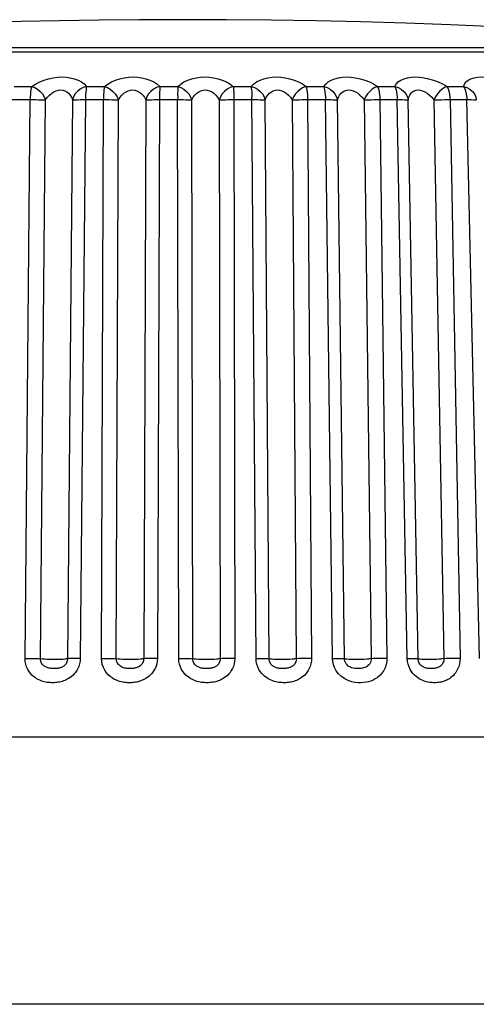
# Model space of a CAD drawing. Header units: millimetres. Extents: x -71 to 747, y -184 to 606.
# Tile 82 of 97: x 274 to 279, y 595 to 606. Entities that reach past the tile are written whole.
import ezdxf

# ---------------------------------------------------------------- set-up
doc = ezdxf.new("R2010")
doc.units = ezdxf.units.MM
doc.header["$LTSCALE"] = 30.734
doc.layers.get('0').update_dxf_attribs({"linetype": 'CONTINUOUS'})

msp = doc.modelspace()

# ---------------------------------------------------------------- linework, layer by layer
at = {"color": 7}
for p, q in [((268.663, 605.447), (283.082, 605.447)), ((278.746, 605.493), (275.319, 605.493)), ((274.001, 605.059), (274.198, 605.059)), ((274.812, 605.059), (275.012, 605.059)), ((275.634, 605.059), (275.836, 605.059)), ((276.459, 605.059), (276.66, 605.059)), ((277.277, 605.059), (277.475, 605.059)), ((278.08, 605.059), (278.273, 605.059)), ((278.859, 605.059), (279.045, 605.059)), ((273.95, 604.912), (274.179, 604.912)), ((274.122, 598.638), (274.179, 604.912)), ((274.295, 598.633), (274.353, 604.908)), ((274.656, 604.908), (274.599, 598.633)), ((274.8, 604.912), (274.742, 598.638)), ((274.769, 604.912), (275.002, 604.912)), ((274.98, 598.638), (275.002, 604.912)), ((275.146, 598.633), (275.169, 604.908)), ((275.477, 604.908), (275.454, 598.633)), ((275.6, 604.912), (275.835, 604.912)), ((275.847, 598.638), (275.835, 604.912)), ((276.005, 598.633), (275.993, 604.908)), ((276.301, 604.908), (276.313, 598.633)), ((276.434, 604.912), (276.669, 604.912)), ((276.466, 604.912), (276.477, 598.638)), ((276.715, 598.638), (276.669, 604.942)), ((276.862, 598.633), (276.816, 604.908)), ((277.122, 604.908), (277.167, 598.633)), ((277.261, 604.912), (277.494, 604.912)), ((277.293, 604.912), (277.339, 598.638)), ((277.573, 598.638), (277.494, 604.912)), ((277.709, 598.633), (277.629, 604.908)), ((277.928, 604.908), (278.008, 598.633)), ((278.074, 604.912), (278.301, 604.912)), ((278.106, 604.912), (278.185, 598.638)), ((278.413, 598.638), (278.301, 604.912)), ((278.535, 598.633), (278.423, 604.908)), ((278.712, 604.908), (278.825, 598.633)), ((278.863, 604.912), (279.081, 604.912)), ((278.893, 604.912), (279.006, 598.638)), ((279.225, 598.638), (279.081, 604.912)), ((295.071, 597.753), (208.674, 597.753)), ((295.229, 594.753), (208.516, 594.753))]:
    msp.add_line(p, q, dxfattribs=at)
for points in [[(275.872, 605.809), (275.403, 605.808), (274.949, 605.804), (274.508, 605.798), (274.079, 605.789), (273.657, 605.778), (273.241, 605.766), (272.828, 605.751), (272.418, 605.734), (272.009, 605.715), (271.601, 605.694), (271.196, 605.671), (270.79, 605.646), (270.385, 605.619), (269.977, 605.589), (269.566, 605.557), (269.147, 605.522), (268.807, 605.493)], [(282.938, 605.493), (282.569, 605.525), (282.024, 605.57), (281.487, 605.61), (280.958, 605.645), (280.436, 605.677), (279.919, 605.706), (279.408, 605.73), (278.9, 605.751), (278.396, 605.769), (277.893, 605.784), (277.389, 605.795), (276.884, 605.803), (276.378, 605.808), (275.872, 605.809)], [(275.319, 605.493), (274.929, 605.493), (274.564, 605.493), (274.224, 605.493), (273.907, 605.493), (273.612, 605.493), (273.34, 605.493), (273.087, 605.493), (272.859, 605.493), (272.635, 605.493), (272.174, 605.493)], [(282.938, 605.493), (282.901, 605.493), (282.819, 605.493), (282.692, 605.493), (282.521, 605.493), (282.307, 605.493), (282.051, 605.493), (281.754, 605.493), (281.42, 605.493), (281.049, 605.493), (280.644, 605.493), (280.209, 605.493), (279.745, 605.493), (279.257, 605.493), (278.746, 605.493)], [(274.198, 605.059), (274.24, 605.087), (274.286, 605.112), (274.335, 605.132), (274.386, 605.147), (274.437, 605.158), (274.487, 605.164), (274.536, 605.166), (274.583, 605.164), (274.63, 605.158), (274.674, 605.147), (274.717, 605.132), (274.755, 605.112), (274.786, 605.088), (274.812, 605.059)], [(275.012, 605.059), (275.05, 605.087), (275.092, 605.112), (275.138, 605.131), (275.186, 605.147), (275.236, 605.158), (275.286, 605.164), (275.335, 605.166), (275.383, 605.164), (275.432, 605.158), (275.479, 605.147), (275.524, 605.132), (275.566, 605.112), (275.603, 605.088), (275.634, 605.059)], [(275.836, 605.059), (275.869, 605.087), (275.906, 605.112), (275.949, 605.132), (275.995, 605.147), (276.043, 605.158), (276.092, 605.164), (276.141, 605.166), (276.189, 605.164), (276.239, 605.158), (276.288, 605.147), (276.336, 605.132), (276.382, 605.112), (276.422, 605.088), (276.459, 605.059)], [(276.66, 605.059), (276.688, 605.087), (276.72, 605.112), (276.76, 605.132), (276.803, 605.147), (276.848, 605.158), (276.895, 605.164), (276.943, 605.166), (276.992, 605.164), (277.042, 605.158), (277.093, 605.147), (277.143, 605.132), (277.192, 605.112), (277.236, 605.088), (277.277, 605.059)], [(277.475, 605.059), (277.497, 605.087), (277.525, 605.112), (277.56, 605.131), (277.599, 605.147), (277.642, 605.158), (277.687, 605.164), (277.733, 605.166), (277.781, 605.164), (277.832, 605.158), (277.883, 605.147), (277.936, 605.132), (277.987, 605.112), (278.035, 605.088), (278.08, 605.059)], [(278.273, 605.059), (278.289, 605.087), (278.312, 605.112), (278.342, 605.132), (278.378, 605.147), (278.417, 605.158), (278.46, 605.164), (278.504, 605.166), (278.551, 605.164), (278.601, 605.158), (278.653, 605.147), (278.706, 605.132), (278.759, 605.112), (278.81, 605.088), (278.859, 605.059)], [(279.045, 605.059), (279.055, 605.087), (279.072, 605.112), (279.097, 605.132), (279.128, 605.147), (279.164, 605.158), (279.204, 605.164), (279.246, 605.166), (279.291, 605.164), (279.34, 605.158), (279.391, 605.147), (279.445, 605.132), (279.5, 605.112), (279.553, 605.088), (279.605, 605.059)], [(274.198, 605.059), (274.192, 605.042), (274.188, 605.021), (274.184, 604.997), (274.181, 604.97), (274.18, 604.942), (274.179, 604.912)], [(274.198, 605.059), (274.23, 605.047), (274.261, 605.028), (274.29, 605.004), (274.316, 604.975), (274.337, 604.942), (274.353, 604.908)], [(274.353, 604.908), (274.373, 604.938), (274.396, 604.963), (274.421, 604.984), (274.446, 605), (274.471, 605.011), (274.496, 605.017), (274.52, 605.02), (274.544, 605.017), (274.567, 605.011), (274.589, 605), (274.609, 604.984), (274.628, 604.963), (274.644, 604.938), (274.656, 604.908)], [(274.812, 605.059), (274.775, 605.047), (274.741, 605.028), (274.711, 605.004), (274.686, 604.975), (274.667, 604.942), (274.656, 604.908)], [(274.812, 605.059), (274.809, 605.042), (274.806, 605.021), (274.803, 604.997), (274.801, 604.97), (274.8, 604.942), (274.8, 604.912)], [(275.012, 605.059), (275.009, 605.042), (275.007, 605.021), (275.005, 604.997), (275.004, 604.97), (275.003, 604.942), (275.002, 604.912)], [(275.012, 605.059), (275.046, 605.047), (275.078, 605.028), (275.108, 605.004), (275.134, 604.975), (275.155, 604.942), (275.169, 604.908)], [(275.169, 604.908), (275.188, 604.938), (275.209, 604.963), (275.232, 604.984), (275.256, 605), (275.28, 605.011), (275.305, 605.017), (275.329, 605.02), (275.353, 605.018), (275.377, 605.011), (275.4, 605), (275.423, 604.984), (275.443, 604.963), (275.462, 604.938), (275.477, 604.908)], [(275.634, 605.059), (275.598, 605.047), (275.565, 605.028), (275.534, 605.004), (275.509, 604.975), (275.489, 604.942), (275.477, 604.908)], [(275.634, 605.059), (275.633, 605.042), (275.633, 605.021), (275.632, 604.997), (275.632, 604.97), (275.631, 604.942), (275.608, 598.638)], [(275.836, 605.021), (275.835, 604.97), (275.836, 604.942), (275.835, 604.912)], [(275.836, 605.059), (275.836, 605.042), (275.836, 605.021)], [(275.836, 605.059), (275.871, 605.047), (275.905, 605.028), (275.935, 605.004), (275.961, 604.975), (275.98, 604.942), (275.993, 604.908)], [(275.993, 604.908), (276.009, 604.938), (276.028, 604.963), (276.05, 604.984), (276.072, 605), (276.096, 605.011), (276.12, 605.017), (276.144, 605.02), (276.168, 605.017), (276.193, 605.011), (276.217, 605), (276.241, 604.984), (276.263, 604.963), (276.284, 604.938), (276.301, 604.908)], [(276.459, 605.059), (276.425, 605.047), (276.392, 605.028), (276.362, 605.004), (276.336, 604.975), (276.316, 604.942), (276.301, 604.908)], [(276.459, 605.059), (276.461, 605.042), (276.462, 605.021), (276.464, 604.997), (276.465, 604.97), (276.465, 604.942), (276.466, 604.912)], [(276.66, 605.059), (276.662, 605.042), (276.665, 605.021), (276.666, 604.997), (276.668, 604.97), (276.669, 604.942)], [(276.66, 605.059), (276.696, 605.047), (276.73, 605.028), (276.761, 605.004), (276.786, 604.975), (276.805, 604.942), (276.816, 604.908)], [(276.816, 604.908), (276.83, 604.938), (276.846, 604.963), (276.865, 604.984), (276.887, 605), (276.909, 605.011), (276.932, 605.017), (276.956, 605.02), (276.98, 605.017), (277.005, 605.011), (277.03, 605), (277.055, 604.984), (277.079, 604.963), (277.101, 604.938), (277.122, 604.908)], [(277.277, 605.059), (277.245, 605.047), (277.213, 605.028), (277.184, 605.004), (277.158, 604.975), (277.137, 604.942), (277.122, 604.908)], [(277.277, 605.059), (277.282, 605.042), (277.286, 605.021), (277.289, 604.997), (277.291, 604.97), (277.293, 604.942), (277.293, 604.912)], [(277.475, 605.059), (277.48, 605.042), (277.485, 605.021), (277.488, 604.997), (277.491, 604.97), (277.493, 604.942), (277.494, 604.912)], [(277.475, 605.059), (277.512, 605.047), (277.547, 605.028), (277.577, 605.004), (277.601, 604.975), (277.619, 604.942), (277.629, 604.908)], [(277.629, 604.908), (277.639, 604.938), (277.653, 604.963), (277.67, 604.983), (277.689, 605), (277.71, 605.011), (277.733, 605.017), (277.756, 605.02), (277.779, 605.018), (277.804, 605.011), (277.83, 605), (277.856, 604.984), (277.881, 604.963), (277.906, 604.938), (277.928, 604.908)], [(278.08, 605.059), (278.05, 605.047), (278.02, 605.028), (277.991, 605.004), (277.966, 604.975), (277.945, 604.942), (277.928, 604.908)], [(278.08, 605.059), (278.087, 605.042), (278.093, 605.021), (278.098, 604.997), (278.102, 604.97), (278.104, 604.942), (278.106, 604.912)], [(278.273, 605.059), (278.281, 605.042), (278.287, 605.021), (278.293, 604.997), (278.297, 604.97), (278.3, 604.942), (278.301, 604.912)], [(278.273, 605.059), (278.31, 605.047), (278.345, 605.028), (278.374, 605.004), (278.398, 604.975), (278.414, 604.942), (278.423, 604.908)], [(278.423, 604.908), (278.43, 604.938), (278.441, 604.963), (278.456, 604.984), (278.473, 605), (278.492, 605.011), (278.513, 605.017), (278.535, 605.02), (278.559, 605.017), (278.583, 605.011), (278.609, 605), (278.635, 604.984), (278.662, 604.963), (278.688, 604.938), (278.712, 604.908)], [(278.859, 605.059), (278.831, 605.047), (278.803, 605.028), (278.775, 605.004), (278.751, 604.975), (278.729, 604.942), (278.712, 604.908)], [(278.859, 605.059), (278.869, 605.042), (278.877, 605.021), (278.883, 604.997), (278.888, 604.97), (278.892, 604.942), (278.893, 604.912)], [(279.045, 605.059), (279.055, 605.042), (279.063, 605.021), (279.071, 604.997), (279.076, 604.97), (279.08, 604.942), (279.081, 604.912)], [(279.045, 605.059), (279.082, 605.047), (279.116, 605.028), (279.144, 605.004), (279.166, 604.975), (279.181, 604.942), (279.188, 604.908)], [(274.179, 604.912), (274.21, 604.912), (274.242, 604.912), (274.274, 604.911), (274.303, 604.91), (274.329, 604.909), (274.353, 604.908)], [(274.656, 604.908), (274.67, 604.909), (274.689, 604.91), (274.712, 604.911), (274.739, 604.912), (274.769, 604.912)], [(275.002, 604.912), (275.034, 604.912), (275.066, 604.912), (275.096, 604.911), (275.124, 604.91), (275.149, 604.909), (275.169, 604.908)], [(275.477, 604.908), (275.494, 604.909), (275.515, 604.91), (275.541, 604.911), (275.569, 604.912), (275.6, 604.912)], [(275.835, 604.912), (275.867, 604.912), (275.898, 604.912), (275.927, 604.911), (275.953, 604.91), (275.976, 604.909), (275.993, 604.908)], [(276.301, 604.908), (276.321, 604.909), (276.345, 604.91), (276.372, 604.911), (276.402, 604.912), (276.434, 604.912)], [(276.669, 604.912), (276.7, 604.912), (276.73, 604.912), (276.757, 604.911), (276.781, 604.91), (276.801, 604.909), (276.816, 604.908)], [(277.122, 604.908), (277.144, 604.909), (277.17, 604.91), (277.199, 604.911), (277.23, 604.912), (277.261, 604.912)], [(277.494, 604.912), (277.524, 604.912), (277.553, 604.912), (277.578, 604.911), (277.6, 604.91), (277.617, 604.909), (277.629, 604.908)], [(277.928, 604.908), (277.953, 604.909), (277.98, 604.91), (278.011, 604.911), (278.042, 604.912), (278.074, 604.912)], [(278.301, 604.912), (278.33, 604.912), (278.357, 604.912), (278.38, 604.911), (278.399, 604.91), (278.414, 604.909), (278.423, 604.908)], [(278.712, 604.908), (278.739, 604.909), (278.768, 604.91), (278.799, 604.911), (278.831, 604.912), (278.863, 604.912)], [(279.081, 604.912), (279.109, 604.912), (279.134, 604.912), (279.155, 604.911), (279.171, 604.91), (279.182, 604.909), (279.188, 604.908)], [(274.742, 598.638), (274.74, 598.606), (274.734, 598.576), (274.725, 598.548), (274.714, 598.523), (274.702, 598.5), (274.688, 598.48), (274.673, 598.463), (274.658, 598.447), (274.642, 598.434), (274.627, 598.422), (274.611, 598.412), (274.596, 598.403), (274.582, 598.396), (274.567, 598.39), (274.553, 598.384), (274.538, 598.379), (274.523, 598.375), (274.508, 598.372), (274.493, 598.369), (274.478, 598.367), (274.463, 598.365), (274.448, 598.364), (274.433, 598.364), (274.418, 598.364), (274.402, 598.365), (274.387, 598.366), (274.37, 598.368), (274.354, 598.371), (274.337, 598.375), (274.32, 598.379), (274.303, 598.385), (274.287, 598.391), (274.269, 598.399), (274.252, 598.409), (274.234, 598.421), (274.217, 598.434), (274.199, 598.45), (274.182, 598.469), (274.166, 598.49), (274.152, 598.514), (274.139, 598.541), (274.13, 598.572), (274.124, 598.604), (274.122, 598.638)], [(274.122, 598.638), (274.153, 598.638), (274.185, 598.638), (274.216, 598.637), (274.246, 598.636), (274.272, 598.635)], [(274.272, 598.635), (274.318, 598.632), (274.343, 598.631), (274.371, 598.63), (274.401, 598.629), (274.432, 598.629), (274.462, 598.629), (274.492, 598.629), (274.52, 598.629), (274.545, 598.63), (274.567, 598.631), (274.585, 598.632)], [(274.599, 598.633), (274.598, 598.621), (274.596, 598.609), (274.592, 598.597), (274.587, 598.587), (274.582, 598.578), (274.576, 598.57), (274.57, 598.563), (274.564, 598.557), (274.557, 598.551), (274.55, 598.547), (274.543, 598.543), (274.537, 598.539), (274.53, 598.536), (274.523, 598.534), (274.516, 598.531), (274.509, 598.529), (274.502, 598.528), (274.494, 598.526), (274.486, 598.525), (274.477, 598.524), (274.469, 598.523), (274.46, 598.523), (274.451, 598.523), (274.443, 598.523), (274.433, 598.523), (274.424, 598.524), (274.415, 598.525), (274.405, 598.526), (274.396, 598.527), (274.387, 598.529), (274.379, 598.532), (274.37, 598.534), (274.362, 598.538), (274.353, 598.541), (274.345, 598.546), (274.337, 598.552), (274.329, 598.558), (274.321, 598.566), (274.315, 598.574), (274.308, 598.584), (274.303, 598.595), (274.299, 598.607), (274.296, 598.62), (274.295, 598.633)], [(274.742, 598.638), (274.711, 598.638), (274.682, 598.638), (274.655, 598.637), (274.632, 598.636), (274.613, 598.635), (274.585, 598.632)], [(275.608, 598.638), (275.606, 598.606), (275.601, 598.577), (275.592, 598.549), (275.581, 598.524), (275.569, 598.501), (275.555, 598.481), (275.54, 598.464), (275.525, 598.448), (275.51, 598.435), (275.494, 598.423), (275.479, 598.413), (275.464, 598.404), (275.449, 598.397), (275.435, 598.391), (275.421, 598.385), (275.406, 598.38), (275.391, 598.376), (275.376, 598.372), (275.361, 598.37), (275.346, 598.367), (275.331, 598.366), (275.316, 598.364), (275.301, 598.364), (275.286, 598.364), (275.271, 598.364), (275.255, 598.365), (275.238, 598.367), (275.221, 598.37), (275.202, 598.374), (275.182, 598.379), (275.162, 598.386), (275.141, 598.395), (275.12, 598.405), (275.098, 598.419), (275.076, 598.435), (275.055, 598.454), (275.035, 598.477), (275.016, 598.504), (275.001, 598.535), (274.989, 598.568), (274.982, 598.602), (274.98, 598.638)], [(274.98, 598.638), (275.011, 598.638), (275.043, 598.638), (275.073, 598.637), (275.101, 598.636), (275.126, 598.635)], [(275.126, 598.635), (275.166, 598.632), (275.189, 598.631), (275.216, 598.63), (275.245, 598.629), (275.275, 598.629), (275.306, 598.629), (275.336, 598.629), (275.366, 598.629), (275.393, 598.63), (275.417, 598.631), (275.437, 598.632)], [(275.454, 598.633), (275.453, 598.621), (275.451, 598.609), (275.447, 598.598), (275.442, 598.588), (275.437, 598.579), (275.431, 598.571), (275.425, 598.564), (275.419, 598.557), (275.412, 598.552), (275.405, 598.547), (275.398, 598.543), (275.391, 598.54), (275.385, 598.537), (275.378, 598.534), (275.371, 598.532), (275.363, 598.53), (275.356, 598.528), (275.348, 598.526), (275.34, 598.525), (275.332, 598.524), (275.323, 598.524), (275.314, 598.523), (275.306, 598.523), (275.297, 598.523), (275.288, 598.523), (275.279, 598.524), (275.269, 598.524), (275.259, 598.525), (275.249, 598.527), (275.239, 598.529), (275.228, 598.532), (275.218, 598.536), (275.208, 598.54), (275.198, 598.545), (275.188, 598.552), (275.179, 598.56), (275.17, 598.569), (275.162, 598.58), (275.155, 598.592), (275.15, 598.606), (275.147, 598.619), (275.146, 598.633)], [(275.608, 598.638), (275.577, 598.638), (275.546, 598.638), (275.518, 598.637), (275.492, 598.636), (275.471, 598.635), (275.437, 598.632)], [(276.477, 598.638), (276.475, 598.606), (276.469, 598.576), (276.461, 598.548), (276.45, 598.523), (276.437, 598.5), (276.423, 598.48), (276.409, 598.463), (276.393, 598.447), (276.378, 598.434), (276.362, 598.422), (276.347, 598.412), (276.332, 598.403), (276.318, 598.396), (276.303, 598.39), (276.288, 598.384), (276.274, 598.379), (276.259, 598.375), (276.244, 598.372), (276.228, 598.369), (276.213, 598.367), (276.198, 598.365), (276.183, 598.364), (276.167, 598.364), (276.152, 598.364), (276.136, 598.365), (276.12, 598.366), (276.103, 598.368), (276.086, 598.371), (276.069, 598.375), (276.052, 598.379), (276.035, 598.385), (276.018, 598.391), (276, 598.399), (275.983, 598.409), (275.964, 598.421), (275.946, 598.434), (275.928, 598.45), (275.911, 598.469), (275.894, 598.49), (275.879, 598.514), (275.866, 598.541), (275.856, 598.572), (275.85, 598.604), (275.847, 598.638)], [(275.847, 598.638), (275.879, 598.638), (275.91, 598.638), (275.939, 598.637), (275.965, 598.636), (275.987, 598.635)], [(275.987, 598.635), (276.022, 598.632), (276.043, 598.631), (276.068, 598.63), (276.096, 598.629), (276.125, 598.629), (276.156, 598.629), (276.187, 598.629), (276.217, 598.629), (276.245, 598.63), (276.271, 598.631), (276.294, 598.632)], [(276.313, 598.633), (276.312, 598.621), (276.31, 598.609), (276.306, 598.597), (276.302, 598.587), (276.296, 598.578), (276.29, 598.57), (276.284, 598.563), (276.277, 598.557), (276.27, 598.551), (276.264, 598.547), (276.257, 598.543), (276.25, 598.539), (276.243, 598.536), (276.236, 598.534), (276.228, 598.531), (276.221, 598.529), (276.213, 598.528), (276.205, 598.526), (276.196, 598.525), (276.188, 598.524), (276.179, 598.523), (276.17, 598.523), (276.161, 598.523), (276.152, 598.523), (276.143, 598.523), (276.134, 598.524), (276.124, 598.525), (276.115, 598.526), (276.106, 598.527), (276.097, 598.529), (276.089, 598.532), (276.08, 598.534), (276.072, 598.538), (276.064, 598.541), (276.055, 598.546), (276.047, 598.552), (276.039, 598.558), (276.032, 598.566), (276.025, 598.574), (276.018, 598.584), (276.013, 598.595), (276.009, 598.607), (276.006, 598.62), (276.005, 598.633)], [(276.477, 598.638), (276.445, 598.638), (276.414, 598.638), (276.384, 598.637), (276.357, 598.636), (276.333, 598.635), (276.294, 598.632)], [(277.339, 598.638), (277.337, 598.606), (277.332, 598.576), (277.324, 598.548), (277.313, 598.523), (277.301, 598.5), (277.287, 598.48), (277.273, 598.463), (277.258, 598.447), (277.242, 598.434), (277.227, 598.422), (277.212, 598.412), (277.197, 598.403), (277.183, 598.396), (277.168, 598.39), (277.154, 598.384), (277.14, 598.379), (277.125, 598.375), (277.11, 598.372), (277.095, 598.369), (277.08, 598.367), (277.065, 598.365), (277.049, 598.364), (277.034, 598.364), (277.019, 598.364), (277.003, 598.365), (276.988, 598.366), (276.971, 598.368), (276.954, 598.371), (276.937, 598.375), (276.92, 598.379), (276.903, 598.385), (276.886, 598.391), (276.869, 598.399), (276.851, 598.409), (276.833, 598.421), (276.815, 598.434), (276.797, 598.45), (276.779, 598.469), (276.763, 598.49), (276.748, 598.514), (276.734, 598.541), (276.724, 598.572), (276.718, 598.604), (276.715, 598.638)], [(276.715, 598.638), (276.746, 598.638), (276.776, 598.638), (276.803, 598.637), (276.827, 598.636), (276.847, 598.635)], [(276.847, 598.635), (276.877, 598.632), (276.896, 598.631), (276.918, 598.63), (276.944, 598.629), (276.973, 598.629), (277.003, 598.629), (277.033, 598.629), (277.064, 598.629), (277.094, 598.63), (277.121, 598.631), (277.146, 598.632)], [(277.167, 598.633), (277.167, 598.621), (277.164, 598.609), (277.161, 598.597), (277.156, 598.587), (277.151, 598.578), (277.145, 598.57), (277.139, 598.563), (277.132, 598.557), (277.125, 598.551), (277.118, 598.547), (277.111, 598.543), (277.104, 598.539), (277.097, 598.536), (277.09, 598.534), (277.083, 598.531), (277.076, 598.529), (277.068, 598.528), (277.06, 598.526), (277.051, 598.525), (277.043, 598.524), (277.034, 598.523), (277.025, 598.523), (277.016, 598.523), (277.007, 598.523), (276.998, 598.523), (276.989, 598.524), (276.98, 598.525), (276.971, 598.526), (276.962, 598.527), (276.953, 598.529), (276.945, 598.532), (276.936, 598.534), (276.928, 598.538), (276.92, 598.541), (276.912, 598.546), (276.904, 598.552), (276.896, 598.558), (276.889, 598.566), (276.882, 598.574), (276.876, 598.584), (276.87, 598.595), (276.866, 598.607), (276.863, 598.62), (276.862, 598.633)], [(277.339, 598.638), (277.307, 598.638), (277.275, 598.638), (277.245, 598.637), (277.216, 598.636), (277.19, 598.635), (277.146, 598.632)], [(278.185, 598.638), (278.183, 598.603), (278.177, 598.568), (278.165, 598.533), (278.148, 598.5), (278.127, 598.47), (278.104, 598.444), (278.079, 598.423), (278.054, 598.407), (278.029, 598.393), (278.003, 598.383), (277.977, 598.375), (277.951, 598.369), (277.923, 598.366), (277.893, 598.364), (277.86, 598.364), (277.826, 598.368), (277.789, 598.376), (277.751, 598.388), (277.712, 598.408), (277.674, 598.433), (277.642, 598.464), (277.616, 598.498), (277.596, 598.534), (277.583, 598.57), (277.576, 598.604), (277.573, 598.638)], [(277.573, 598.638), (277.604, 598.638), (277.632, 598.638), (277.658, 598.637), (277.679, 598.636), (277.697, 598.635)], [(277.697, 598.635), (277.72, 598.632), (277.736, 598.631), (277.757, 598.63), (277.781, 598.629), (277.808, 598.629), (277.837, 598.629), (277.868, 598.629), (277.898, 598.629), (277.929, 598.63), (277.958, 598.631), (277.984, 598.632)], [(278.008, 598.633), (278.007, 598.62), (278.004, 598.606), (277.999, 598.591), (277.992, 598.578), (277.983, 598.566), (277.972, 598.556), (277.961, 598.547), (277.949, 598.54), (277.936, 598.535), (277.923, 598.531), (277.91, 598.528), (277.895, 598.525), (277.878, 598.524), (277.861, 598.523), (277.842, 598.523), (277.823, 598.525), (277.804, 598.528), (277.785, 598.533), (277.767, 598.541), (277.751, 598.551), (277.737, 598.564), (277.726, 598.578), (277.718, 598.592), (277.713, 598.606), (277.71, 598.62), (277.709, 598.633)], [(278.185, 598.638), (278.154, 598.638), (278.122, 598.638), (278.09, 598.637), (278.06, 598.636), (278.032, 598.635), (277.984, 598.632)], [(279.006, 598.638), (279.004, 598.606), (279, 598.576), (278.992, 598.548), (278.982, 598.523), (278.971, 598.5), (278.958, 598.48), (278.945, 598.463), (278.931, 598.447), (278.917, 598.434), (278.903, 598.422), (278.889, 598.412), (278.875, 598.403), (278.861, 598.396), (278.848, 598.39), (278.834, 598.384), (278.82, 598.379), (278.806, 598.375), (278.792, 598.372), (278.778, 598.369), (278.764, 598.367), (278.75, 598.365), (278.735, 598.364), (278.721, 598.364), (278.706, 598.364), (278.692, 598.365), (278.676, 598.366), (278.661, 598.368), (278.645, 598.371), (278.628, 598.375), (278.612, 598.379), (278.596, 598.385), (278.58, 598.391), (278.563, 598.399), (278.546, 598.409), (278.528, 598.421), (278.511, 598.434), (278.494, 598.45), (278.477, 598.469), (278.461, 598.49), (278.446, 598.514), (278.433, 598.541), (278.423, 598.572), (278.416, 598.604), (278.413, 598.638)], [(278.413, 598.638), (278.443, 598.638), (278.47, 598.638), (278.493, 598.637), (278.512, 598.636), (278.526, 598.635)], [(278.526, 598.635), (278.543, 598.632), (278.557, 598.631), (278.575, 598.63), (278.597, 598.629), (278.622, 598.629), (278.65, 598.629), (278.68, 598.629), (278.711, 598.629), (278.741, 598.63), (278.771, 598.631), (278.799, 598.632)], [(278.825, 598.633), (278.824, 598.621), (278.822, 598.609), (278.819, 598.597), (278.814, 598.587), (278.809, 598.578), (278.804, 598.57), (278.798, 598.563), (278.791, 598.557), (278.785, 598.551), (278.778, 598.547), (278.771, 598.543), (278.765, 598.539), (278.758, 598.536), (278.751, 598.534), (278.744, 598.531), (278.736, 598.529), (278.729, 598.528), (278.721, 598.526), (278.713, 598.525), (278.705, 598.524), (278.696, 598.523), (278.688, 598.523), (278.679, 598.523), (278.671, 598.523), (278.662, 598.523), (278.654, 598.524), (278.645, 598.525), (278.636, 598.526), (278.628, 598.527), (278.62, 598.529), (278.612, 598.532), (278.605, 598.534), (278.597, 598.538), (278.59, 598.541), (278.582, 598.546), (278.575, 598.552), (278.568, 598.558), (278.561, 598.566), (278.554, 598.574), (278.548, 598.584), (278.543, 598.595), (278.539, 598.607), (278.536, 598.62), (278.535, 598.633)], [(279.006, 598.638), (278.975, 598.638), (278.943, 598.638), (278.912, 598.637), (278.88, 598.636), (278.851, 598.635), (278.799, 598.632)]]:
    msp.add_lwpolyline(points, dxfattribs=at)

doc.saveas('drawing.dxf')
